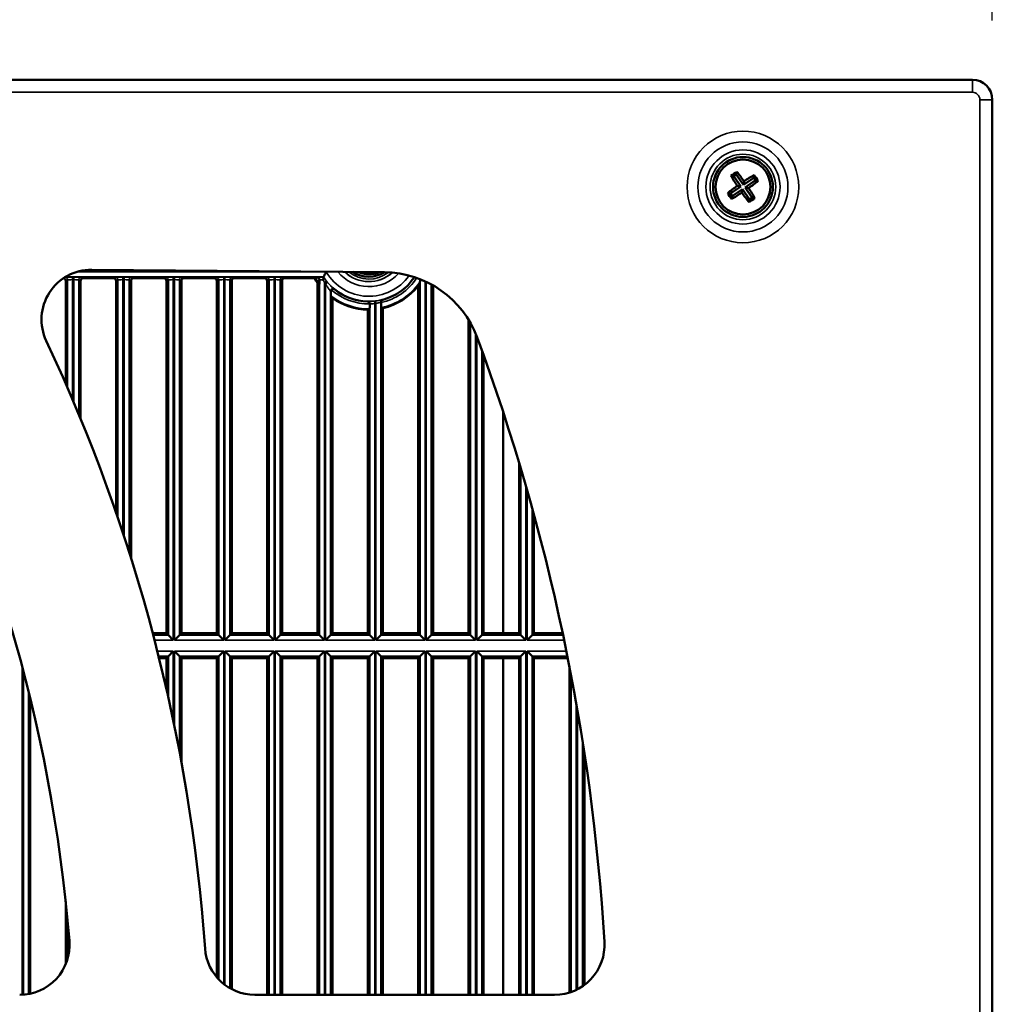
# Model space of a CAD drawing. Header units: inches. Extents: x 0 to 234, y 0 to 165.
# Tile 30 of 85: x 75.52 to 83.2, y 73 to 80.78. Entities that reach past the tile are written whole.
import ezdxf

# ---------------------------------------------------------------- set-up
doc = ezdxf.new("R2010")
doc.units = ezdxf.units.IN
doc.header["$LTSCALE"] = 10
doc.header["$MEASUREMENT"] = 0
for name, color, linetype, lineweight in [('Dimension (ANSI)', 7, 'Continuous', 25), ('Visible (ANSI)', 7, 'Continuous', 50), ('Visible Narrow (ANSI)', 7, 'Continuous', 35)]:
    doc.layers.add(name, color=color, linetype=linetype, lineweight=lineweight)
doc.styles.add('Note Text (ANSI)', font='arial.ttf')
doc.dimstyles.new('Default (ANSI)', dxfattribs={"dimscale": 10, "dimtxt": 0.12, "dimasz": 0.098425, "dimexe": 0.125, "dimexo": 0.0625, "dimgap": 0.031496, "dimtad": 0, "dimtih": 1, "dimtoh": 1, "dimrnd": 1e-08, "dimzin": 4, "dimdsep": 46, "dimtxsty": 'Note Text (ANSI)', "dimcen": 0.09, "dimdle": 0.393701, "dimclrd": 256, "dimclre": 256, "dimclrt": 256, "dimadec": 0, "dimazin": 1, "dimtfac": 1, "dimtofl": 0, "dimtmove": 0, "dimatfit": 3, "dimfxl": 1, "dimtolj": 1, "dimtzin": 4, "dimlwd": -1, "dimlwe": -1, "dimarcsym": 0})

# ---------------------------------------------------------------- blocks, each defined once
blk = doc.blocks.new('*D11')
at = {"layer": 'Defpoints', "color": 0, "transparency": 16777216}
for p in [(83.2028, 84.081), (43.8328, 80.144), (83.2028, 80.144)]:
    blk.add_point(p, dxfattribs=at)
at = {"layer": 'Dimension (ANSI)', "transparency": 16777216}
for p, q in [((43.8328, 80.769), (43.8328, 85.331)), ((83.2028, 80.769), (83.2028, 85.331)), ((44.817, 84.081), (57.458, 84.081)), ((82.2186, 84.081), (61.7968, 84.081))]:
    blk.add_line(p, q, dxfattribs=at)
for points in [[(44.817, 84.245), (44.817, 83.9169), (43.8328, 84.081)], [(82.2186, 84.245), (82.2186, 83.9169), (83.2028, 84.081)]]:
    blk.add_solid(points, dxfattribs=at)
at = {"layer": 'Dimension (ANSI)', "transparency": 16777216, "insert": (57.773, 84.6941), "char_height": 1.2, "attachment_point": 1, "style": 'Note Text (ANSI)'}
blk.add_mtext('\\A1;\\fArial|b0|i0;39.4"', dxfattribs=at)

msp = doc.modelspace()

# ---------------------------------------------------------------- linework, layer by layer
at = {"layer": 'Visible (ANSI)'}
for p, q in [((83.0454, 80.3014), (43.9902, 80.3014)), ((83.2028, 64.829), (83.2028, 80.144)), ((81.14, 79.5441), (81.1623, 79.5399)), ((81.1818, 79.5532), (81.1623, 79.5399)), ((81.1623, 79.5399), (81.2179, 79.4581)), ((81.186, 79.5754), (81.1818, 79.5532)), ((81.2374, 79.4714), (81.1818, 79.5532)), ((81.3192, 79.527), (81.2374, 79.4714)), ((81.3235, 79.5493), (81.3192, 79.527)), ((81.3325, 79.5075), (81.3192, 79.527)), ((81.2179, 79.4581), (81.1362, 79.4024)), ((81.1894, 79.4635), (81.2179, 79.4581)), ((81.2429, 79.4999), (81.2374, 79.4714)), ((81.2507, 79.4519), (81.3325, 79.5075)), ((81.3064, 79.3701), (81.2507, 79.4519)), ((81.2793, 79.4464), (81.2507, 79.4519)), ((81.3548, 79.5033), (81.3325, 79.5075)), ((81.1139, 79.4067), (81.1362, 79.4024)), ((81.1362, 79.4024), (81.1494, 79.3829)), ((81.1452, 79.3606), (81.1494, 79.3829)), ((81.1494, 79.3829), (81.2312, 79.4386)), ((81.2258, 79.41), (81.2312, 79.4386)), ((81.2312, 79.4386), (81.2869, 79.3568)), ((81.2869, 79.3568), (81.3064, 79.3701)), ((81.3287, 79.3659), (81.3064, 79.3701)), ((81.2826, 79.3345), (81.2869, 79.3568)), ((76.0941, 78.802), (78.4041, 78.7818)), ((75.8878, 78.7145), (75.8878, 77.9032)), ((76.0059, 77.6249), (76.0059, 78.7145)), ((76.0256, 78.7342), (76.2657, 78.7342)), ((76.2854, 78.7145), (76.2854, 76.8847)), ((76.4035, 76.5255), (76.4035, 78.7145)), ((76.4232, 78.7342), (76.6633, 78.7342)), ((76.683, 78.7145), (76.683, 75.9314)), ((76.8012, 75.9314), (76.8012, 78.7145)), ((76.8209, 78.7342), (77.061, 78.7342)), ((77.0807, 78.7145), (77.0807, 75.9314)), ((77.1988, 75.9314), (77.1988, 78.7145)), ((77.2185, 78.7342), (77.4586, 78.7342)), ((77.4783, 78.7145), (77.4783, 75.9314)), ((77.5965, 75.9314), (77.5965, 78.7145)), ((77.6161, 78.7342), (77.8515, 78.7342)), ((77.8557, 78.7414), (77.8707, 78.7414)), ((77.8759, 78.6961), (77.8759, 75.9314)), ((77.8904, 78.7217), (77.8904, 78.6885)), ((78.6397, 78.7414), (78.6462, 78.7414)), ((78.6712, 78.6747), (78.6712, 75.9314)), ((78.7894, 75.9314), (78.7894, 78.6772)), ((77.9941, 75.9314), (77.9941, 78.5776)), ((78.3773, 78.5421), (78.3773, 78.5462)), ((78.2736, 78.486), (78.2736, 75.9314)), ((78.3917, 75.9314), (78.3917, 78.4983)), ((79.0689, 78.4054), (79.0689, 75.9314)), ((79.187, 75.9314), (79.187, 78.1271)), ((79.3406, 75.9314), (79.3406, 77.6806)), ((79.4665, 77.2802), (79.4665, 75.9314)), ((79.5846, 75.9314), (79.5846, 76.8679)), ((76.683, 75.9314), (76.5749, 75.9314)), ((76.683, 75.9314), (76.6982, 75.9162)), ((76.7376, 75.8769), (76.6982, 75.9162)), ((76.786, 75.9162), (76.7467, 75.8769)), ((76.786, 75.9162), (76.8012, 75.9314)), ((77.0807, 75.9314), (76.8012, 75.9314)), ((77.0807, 75.9314), (77.0958, 75.9162)), ((77.1352, 75.8769), (77.0958, 75.9162)), ((77.1836, 75.9162), (77.1443, 75.8769)), ((77.1836, 75.9162), (77.1988, 75.9314)), ((77.4783, 75.9314), (77.1988, 75.9314)), ((77.4783, 75.9314), (77.4935, 75.9162)), ((77.5328, 75.8769), (77.4935, 75.9162)), ((77.5813, 75.9162), (77.5419, 75.8769)), ((77.5813, 75.9162), (77.5965, 75.9314)), ((77.8759, 75.9314), (77.5965, 75.9314)), ((77.8759, 75.9314), (77.8911, 75.9162)), ((77.9305, 75.8769), (77.8911, 75.9162)), ((77.9789, 75.9162), (77.9396, 75.8769)), ((77.9789, 75.9162), (77.9941, 75.9314)), ((78.2736, 75.9314), (77.9941, 75.9314)), ((78.2736, 75.9314), (78.2888, 75.9162)), ((78.3281, 75.8769), (78.2888, 75.9162)), ((78.3766, 75.9162), (78.3372, 75.8769)), ((78.3766, 75.9162), (78.3917, 75.9314)), ((78.6712, 75.9314), (78.3917, 75.9314)), ((78.6712, 75.9314), (78.6864, 75.9162)), ((78.7257, 75.8769), (78.6864, 75.9162)), ((78.7742, 75.9162), (78.7348, 75.8769)), ((78.7742, 75.9162), (78.7894, 75.9314)), ((79.0689, 75.9314), (78.7894, 75.9314)), ((79.0689, 75.9314), (79.084, 75.9162)), ((79.1234, 75.8769), (79.084, 75.9162)), ((79.1718, 75.9162), (79.1325, 75.8769)), ((79.1718, 75.9162), (79.187, 75.9314)), ((79.4665, 75.9314), (79.187, 75.9314)), ((79.4665, 75.9314), (79.4817, 75.9162)), ((79.521, 75.8769), (79.4817, 75.9162)), ((79.5695, 75.9162), (79.5301, 75.8769)), ((79.5695, 75.9162), (79.5846, 75.9314)), ((79.8111, 75.9314), (79.5846, 75.9314)), ((76.6253, 75.7345), (76.683, 75.7345)), ((76.6982, 75.7497), (76.683, 75.7345)), ((76.683, 75.7345), (76.683, 75.4919)), ((76.6982, 75.7497), (76.7376, 75.789)), ((76.7467, 75.789), (76.786, 75.7497)), ((76.8012, 75.7345), (76.786, 75.7497)), ((76.8012, 74.9171), (76.8012, 75.7345)), ((76.8012, 75.7345), (77.0807, 75.7345)), ((77.0958, 75.7497), (77.0807, 75.7345)), ((77.0807, 75.7345), (77.0807, 73.2156)), ((77.0958, 75.7497), (77.1352, 75.789)), ((77.1443, 75.789), (77.1836, 75.7497)), ((77.1988, 75.7345), (77.1836, 75.7497)), ((77.1988, 73.1215), (77.1988, 75.7345)), ((77.1988, 75.7345), (77.4783, 75.7345)), ((77.4935, 75.7497), (77.4783, 75.7345)), ((77.4783, 75.7345), (77.4783, 73.077)), ((77.4935, 75.7497), (77.5328, 75.789)), ((77.5419, 75.789), (77.5813, 75.7497)), ((77.5965, 75.7345), (77.5813, 75.7497)), ((77.5965, 73.077), (77.5965, 75.7345)), ((77.5965, 75.7345), (77.8759, 75.7345)), ((77.8911, 75.7497), (77.8759, 75.7345)), ((77.8759, 75.7345), (77.8759, 73.077)), ((77.8911, 75.7497), (77.9305, 75.789)), ((77.9396, 75.789), (77.9789, 75.7497)), ((77.9941, 75.7345), (77.9789, 75.7497)), ((77.9941, 73.077), (77.9941, 75.7345)), ((77.9941, 75.7345), (78.2736, 75.7345)), ((78.2888, 75.7497), (78.2736, 75.7345)), ((78.2736, 75.7345), (78.2736, 73.077)), ((78.2888, 75.7497), (78.3281, 75.789)), ((78.3372, 75.789), (78.3766, 75.7497)), ((78.3917, 75.7345), (78.3766, 75.7497)), ((78.3917, 73.077), (78.3917, 75.7345)), ((78.3917, 75.7345), (78.6712, 75.7345)), ((78.6864, 75.7497), (78.6712, 75.7345)), ((78.6712, 75.7345), (78.6712, 73.077)), ((78.6864, 75.7497), (78.7257, 75.789)), ((78.7348, 75.789), (78.7742, 75.7497)), ((78.7894, 75.7345), (78.7742, 75.7497)), ((78.7894, 73.077), (78.7894, 75.7345)), ((78.7894, 75.7345), (79.0689, 75.7345)), ((79.084, 75.7497), (79.0689, 75.7345)), ((79.0689, 75.7345), (79.0689, 73.077)), ((79.084, 75.7497), (79.1234, 75.789)), ((79.1325, 75.789), (79.1718, 75.7497)), ((79.187, 75.7345), (79.1718, 75.7497)), ((79.187, 73.077), (79.187, 75.7345)), ((79.187, 75.7345), (79.4665, 75.7345)), ((79.3406, 73.077), (79.3406, 75.7345)), ((79.4817, 75.7497), (79.4665, 75.7345)), ((79.4665, 75.7345), (79.4665, 73.077)), ((79.4817, 75.7497), (79.521, 75.789)), ((79.5301, 75.789), (79.5695, 75.7497)), ((79.5846, 75.7345), (79.5695, 75.7497)), ((79.5846, 73.077), (79.5846, 75.7345)), ((79.5846, 75.7345), (79.8515, 75.7345)), ((79.8641, 75.6705), (79.8641, 73.0946)), ((75.6083, 73.086), (75.6083, 75.4187)), ((79.9823, 73.1545), (79.9823, 74.9887)), ((75.8878, 73.8136), (75.8878, 73.3183)), ((79.7478, 73.077), (77.3805, 73.077))]:
    msp.add_line(p, q, dxfattribs=at)
for radius in [0.2362, 0.2165]:
    msp.add_circle((81.2343, 79.455), radius, dxfattribs=at)
for centre, radius, start, end in [((83.0454, 80.144), 0.1575, 0, 90), ((76.0907, 78.4083), 0.3937, 89.5, 205.22033), ((78.2816, 78.9825), 0.2362, 237.20167, 301.79722), ((78.2816, 78.9825), 0.2165, 246.73812, 292.26188), ((78.3972, 77.9944), 0.7874, 20.31314, 89.5), ((78.2816, 78.9825), 0.4966, 210.00664, 215.23206), ((78.2816, 78.9825), 0.4894, 209.52014, 216.93023), ((78.2816, 78.9825), 0.4966, 282.81559, 321.68757), ((78.2816, 78.9825), 0.4317, 284.81354, 326.04339), ((78.2816, 78.9825), 0.4317, 231.29857, 268.31844), ((78.2816, 78.9825), 0.4966, 234.62551, 269.07806), ((63.5178, 72.4865), 12.4409, 4.68625, 28.4316), ((63.5178, 72.4865), 13.5039, 4.06117, 25.22033), ((63.5178, 72.4865), 16.6535, 3.47039, 20.31314), ((75.5248, 73.4707), 0.3937, 270, 4.68625), ((79.7478, 73.4707), 0.3937, 270, 3.47039), ((77.3805, 73.4707), 0.3937, 184.06117, 270)]:
    msp.add_arc(centre, radius, start, end, dxfattribs=at)
for centre, major_axis, ratio, start_param, end_param in [((81.1916, 79.5177), (0.2433, 0.1656), 0.173648, 1.476024, 1.665569), ((81.2509, 79.4663), (-0.1708, 0.2509), 0.173648, 1.139911, 1.463963), ((81.2178, 79.4437), (0.1708, -0.2509), 0.173648, 1.67763, 2.001682), ((81.2456, 79.4384), (0.2509, 0.1708), 0.173648, 1.139911, 1.463963), ((81.2971, 79.4977), (0.1656, -0.2433), 0.173648, 1.476024, 1.665569), ((81.2456, 79.4384), (0.2509, 0.1708), 0.173648, 1.67763, 2.001682), ((81.2231, 79.4716), (-0.2509, -0.1708), 0.173648, 1.67763, 2.001682), ((81.2178, 79.4437), (0.1708, -0.2509), 0.173648, 1.139911, 1.463963), ((81.1716, 79.4123), (-0.1656, 0.2433), 0.173648, 1.476024, 1.665569), ((81.2231, 79.4716), (-0.2509, -0.1708), 0.173648, 1.139911, 1.463963), ((81.2509, 79.4663), (-0.1708, 0.2509), 0.173648, 1.67763, 2.001682), ((81.277, 79.3922), (-0.2433, -0.1656), 0.173648, 1.476024, 1.665569), ((75.8681, 78.7145), (0.0176, 0.0088), 0.999239, 5.819964, 7.306814), ((76.0256, 78.7145), (-0.0176, 0.0088), 0.999239, 5.176219, 6.746407), ((76.2657, 78.7145), (0.0176, 0.0088), 0.999239, 5.819964, 7.390151), ((76.4232, 78.7145), (-0.0176, 0.0088), 0.999239, 5.176219, 6.746407), ((76.6633, 78.7145), (0.0176, 0.0088), 0.999239, 5.819964, 7.390151), ((76.8209, 78.7145), (-0.0176, 0.0088), 0.999239, 5.176219, 6.746407), ((77.061, 78.7145), (0.0176, 0.0088), 0.999239, 5.819964, 7.390151), ((77.2185, 78.7145), (-0.0176, 0.0088), 0.999239, 5.176219, 6.746407), ((77.4586, 78.7145), (0.0176, 0.0088), 0.999239, 5.819964, 7.390151), ((77.6161, 78.7145), (-0.0176, 0.0088), 0.999239, 5.176219, 6.746407), ((77.8707, 78.7217), (0.0176, 0.0088), 0.999239, 5.819964, 7.390151), ((78.0858, 78.9825), (0.3917, 0), 0.866113, 4.147065, 4.190134), ((78.2816, 78.7751), (0, 0.4148), 0.866047, 1.644704, 1.648904), ((77.9335, 78.7445), (-0.0102, 0), 0.031293, 6.266404, 6.28519), ((78.2816, 78.7751), (0, 0.4148), 0.866047, 4.630989, 4.636099), ((77.8209, 78.9825), (0.9216, 0), 0.866113, 5.887239, 5.925843), ((78.7082, 78.9825), (-0.8535, 0), 0.866113, 0.551021, 0.579639), ((78.2546, 78.5337), (0.0333, -0.0051), 0.733397, 0.111944, 0.133696), ((77.9533, 78.9825), (0.6567, 0), 0.866113, 5.221819, 5.244793), ((78.5758, 78.9825), (-0.5886, 0), 0.866113, 1.22926, 1.252758)]:
    msp.add_ellipse(centre, major_axis=major_axis, ratio=ratio, start_param=start_param, end_param=end_param, dxfattribs=at)
for points, knots in [([(77.9451, 78.7839), (77.945, 78.7838), (77.945, 78.7838), (77.9431, 78.7805), (77.9413, 78.7773), (77.9379, 78.7711), (77.9362, 78.7681), (77.9322, 78.761), (77.93, 78.757), (77.9267, 78.7508), (77.9254, 78.7484), (77.9238, 78.7454), (77.9233, 78.7446), (77.9233, 78.7445)], [-0.3381119, -0.3381119, -0.3381119, -0.3381119, -0.3375969, -0.3375969, -0.309651, -0.309651, -0.282165, -0.282165, -0.2405139, -0.2405139, -0.2036208, -0.2036208, -0.1705528, -0.1705528, -0.1705528, -0.1705528]), ([(77.9189, 78.7231), (77.9198, 78.7252), (77.9206, 78.7273), (77.9213, 78.7293), (77.922, 78.7312), (77.9226, 78.7331), (77.9231, 78.7348), (77.9232, 78.7352), (77.9233, 78.7355), (77.9234, 78.7359), (77.9235, 78.7362), (77.9235, 78.7366), (77.9236, 78.7369), (77.9238, 78.7379), (77.924, 78.7388), (77.924, 78.7396), (77.9241, 78.7408), (77.924, 78.7417), (77.9237, 78.7423)], [-0.07044215, -0.07044215, -0.07044215, -0.07044215, -0.05287641, -0.05287641, -0.05287641, -0.0360484, -0.0360484, -0.0360484, -0.03223203, -0.03223203, -0.03223203, -0.02871229, -0.02871229, -0.02871229, -0.01739205, -0.01739205, -0.01739205, -0.00000104, -0.00000104, -0.00000104, -0.00000104]), ([(77.9234, 78.7428), (77.9234, 78.7428), (77.9234, 78.7427), (77.9235, 78.7425), (77.9236, 78.7424), (77.9237, 78.7423)], [0, 0, 0, 0, 0.00529051, 0.00529051, 0.01058087, 0.01058087, 0.01058087, 0.01058087]), ([(78.6852, 78.7215), (78.6852, 78.7207), (78.6851, 78.72), (78.685, 78.7147), (78.6849, 78.7099), (78.6846, 78.7051), (78.6844, 78.7037), (78.6843, 78.7033)], [0.99709614, 0.99709614, 0.99709614, 0.99709614, 1.0038457, 1.0038457, 1.04557897, 1.04557897, 1.0739179, 1.0739179, 1.0739179, 1.0739179]), ([(78.6852, 78.7215), (78.6852, 78.7215), (78.6852, 78.7216), (78.6852, 78.7236), (78.685, 78.7256), (78.6844, 78.7276)], [0.2056756, 0.2056756, 0.2056756, 0.2056756, 0.20608953, 0.20608953, 0.22482389, 0.22482389, 0.22482389, 0.22482389]), ([(77.9847, 78.6434), (77.9839, 78.6425), (77.9831, 78.6415), (77.9819, 78.6394), (77.9814, 78.6384), (77.9801, 78.635), (77.9797, 78.6326), (77.9797, 78.6302)], [0.00003552, 0.00003552, 0.00003552, 0.00003552, 0.00952849, 0.00952849, 0.0187026, 0.0187026, 0.03742111, 0.03742111, 0.03742111, 0.03742111]), ([(77.981, 78.5955), (77.9809, 78.5957), (77.9807, 78.5971), (77.9804, 78.6012), (77.9802, 78.6052), (77.98, 78.6137), (77.9799, 78.6201), (77.9798, 78.6272), (77.9797, 78.6287), (77.9797, 78.6302)], [-0.69789, -0.69789, -0.69789, -0.69789, -0.6654705, -0.6654705, -0.6262736, -0.6262736, -0.5801288, -0.5801288, -0.5688907, -0.5688907, -0.5688907, -0.5688907]), ([(78.0117, 78.6456), (78.0098, 78.6471), (78.0076, 78.6483), (78.0029, 78.6497), (78.0003, 78.6501), (77.9952, 78.6497), (77.9928, 78.649), (77.9883, 78.6468), (77.9863, 78.6452), (77.9847, 78.6434)], [-0.07595045, -0.07595045, -0.07595045, -0.07595045, -0.05773955, -0.05773955, -0.03805221, -0.03805221, -0.01855531, -0.01855531, -0.0000366, -0.0000366, -0.0000366, -0.0000366]), ([(78.288, 78.5319), (78.2879, 78.5344), (78.2874, 78.5369), (78.2855, 78.5413), (78.2841, 78.5434), (78.2805, 78.547), (78.2785, 78.5484), (78.2739, 78.5504), (78.2714, 78.551), (78.2689, 78.551)], [-0.08024502, -0.08024502, -0.08024502, -0.08024502, -0.05789929, -0.05789929, -0.03783543, -0.03783543, -0.01917438, -0.01917438, 0, 0, 0, 0]), ([(78.288, 78.5314), (78.288, 78.5266), (78.288, 78.5212), (78.2879, 78.5123), (78.2877, 78.5075), (78.2875, 78.5006), (78.2873, 78.4974), (78.287, 78.4937), (78.2868, 78.4926), (78.2867, 78.4925)], [-0.1468046, -0.1468046, -0.1468046, -0.1468046, -0.1111448, -0.1111448, -0.0741041, -0.0741041, -0.0370528, -0.0370528, -0.0017324, -0.0017324, -0.0017324, -0.0017324]), ([(78.3919, 78.5652), (78.3899, 78.5646), (78.3879, 78.5637), (78.3843, 78.5614), (78.3827, 78.5599), (78.3801, 78.5565), (78.3791, 78.5545), (78.3777, 78.5505), (78.3773, 78.5483), (78.3773, 78.5462)], [-0.06558668, -0.06558668, -0.06558668, -0.06558668, -0.04920022, -0.04920022, -0.03282388, -0.03282388, -0.01641999, -0.01641999, 0, 0, 0, 0]), ([(78.3786, 78.5022), (78.3785, 78.5023), (78.3783, 78.5034), (78.378, 78.507), (78.3778, 78.5102), (78.3776, 78.5171), (78.3775, 78.5221), (78.3773, 78.5312), (78.3773, 78.5371), (78.3773, 78.5421)], [0.0017323, 0.0017323, 0.0017323, 0.0017323, 0.0367948, 0.0367948, 0.0738201, 0.0738201, 0.1113184, 0.1113184, 0.1494243, 0.1494243, 0.1494243, 0.1494243])]:
    msp.add_open_spline(points, degree=3, knots=knots, dxfattribs=at)
msp.add_open_spline([(77.8515, 78.7342), (77.8536, 78.7378), (77.8557, 78.7414)], degree=2, dxfattribs=at)
at = {"layer": 'Visible Narrow (ANSI)'}
for p, q in [((83.0454, 80.203), (83.0454, 80.3014)), ((43.9902, 80.203), (83.0454, 80.203)), ((83.2028, 80.144), (83.1044, 80.144)), ((83.1044, 80.144), (83.1044, 64.829)), ((77.9451, 78.7839), (75.9727, 78.7839)), ((75.8833, 78.7418), (75.8751, 78.7377)), ((75.8859, 78.7445), (77.9233, 78.7445)), ((75.8878, 78.7145), (75.9029, 78.7221)), ((75.9029, 78.7221), (75.9029, 77.8684)), ((75.9514, 78.7428), (75.9423, 78.7428)), ((75.9423, 78.7231), (75.9423, 78.7428)), ((75.9423, 77.7769), (75.9423, 78.7231)), ((75.9423, 78.7231), (75.9514, 78.7231)), ((75.9514, 78.7231), (75.9514, 78.7428)), ((75.9514, 78.7231), (75.9514, 77.7555)), ((75.9907, 77.6616), (75.9907, 78.7221)), ((75.9907, 78.7221), (76.0059, 78.7145)), ((76.0256, 78.7342), (76.0104, 78.7418)), ((76.2809, 78.7418), (76.2657, 78.7342)), ((76.2854, 78.7145), (76.3006, 78.7221)), ((76.3006, 78.7221), (76.3006, 76.8405)), ((76.349, 78.7428), (76.3399, 78.7428)), ((76.3399, 78.7231), (76.3399, 78.7428)), ((76.3399, 76.7232), (76.3399, 78.7231)), ((76.3399, 78.7231), (76.349, 78.7231)), ((76.349, 78.7231), (76.349, 78.7428)), ((76.349, 78.7231), (76.349, 76.6955)), ((76.3884, 76.5736), (76.3884, 78.7221)), ((76.3884, 78.7221), (76.4035, 78.7145)), ((76.4232, 78.7342), (76.408, 78.7418)), ((76.6785, 78.7418), (76.6633, 78.7342)), ((76.683, 78.7145), (76.6982, 78.7221)), ((76.6982, 78.7221), (76.6982, 75.9162)), ((76.7467, 78.7428), (76.7376, 78.7428)), ((76.7376, 78.7231), (76.7376, 78.7428)), ((76.7376, 75.8769), (76.7376, 78.7231)), ((76.7376, 78.7231), (76.7467, 78.7231)), ((76.7467, 78.7231), (76.7467, 78.7428)), ((76.7467, 78.7231), (76.7467, 75.8769)), ((76.786, 75.9162), (76.786, 78.7221)), ((76.786, 78.7221), (76.8012, 78.7145)), ((76.8209, 78.7342), (76.8057, 78.7418)), ((77.0762, 78.7418), (77.061, 78.7342)), ((77.0807, 78.7145), (77.0958, 78.7221)), ((77.0958, 78.7221), (77.0958, 75.9162)), ((77.1443, 78.7428), (77.1352, 78.7428)), ((77.1352, 78.7231), (77.1352, 78.7428)), ((77.1352, 75.8769), (77.1352, 78.7231)), ((77.1352, 78.7231), (77.1443, 78.7231)), ((77.1443, 78.7231), (77.1443, 78.7428)), ((77.1443, 78.7231), (77.1443, 75.8769)), ((77.1836, 75.9162), (77.1836, 78.7221)), ((77.1836, 78.7221), (77.1988, 78.7145)), ((77.2185, 78.7342), (77.2033, 78.7418)), ((77.4738, 78.7418), (77.4586, 78.7342)), ((77.4783, 78.7145), (77.4935, 78.7221)), ((77.4935, 78.7221), (77.4935, 75.9162)), ((77.5419, 78.7428), (77.5328, 78.7428)), ((77.5328, 78.7231), (77.5328, 78.7428)), ((77.5328, 75.8769), (77.5328, 78.7231)), ((77.5328, 78.7231), (77.5419, 78.7231)), ((77.5419, 78.7231), (77.5419, 78.7428)), ((77.5419, 78.7231), (77.5419, 75.8769)), ((77.5813, 75.9162), (77.5813, 78.7221)), ((77.5813, 78.7221), (77.5965, 78.7145)), ((77.6161, 78.7342), (77.601, 78.7418)), ((77.8714, 78.7418), (77.8707, 78.7414)), ((77.8904, 78.7217), (77.8911, 78.7221)), ((77.8911, 78.7221), (77.8911, 75.9162)), ((77.9458, 78.7123), (77.9305, 78.7)), ((77.9305, 75.8769), (77.9305, 78.7)), ((77.9545, 78.7018), (77.9396, 78.689)), ((77.9396, 78.689), (77.9396, 75.8769)), ((78.6852, 78.7215), (78.6864, 78.7221)), ((78.6864, 78.7221), (78.6864, 75.9162)), ((78.7257, 75.8769), (78.7257, 78.71)), ((78.7348, 78.7058), (78.7348, 75.8769)), ((78.7742, 75.9162), (78.7742, 78.6857)), ((77.9789, 75.9162), (77.9789, 78.6311)), ((78.2696, 78.5512), (78.2689, 78.551)), ((78.2888, 78.5315), (78.2888, 75.9162)), ((78.3261, 78.5538), (78.3281, 78.5343)), ((78.3281, 75.8769), (78.3281, 78.5343)), ((78.3348, 78.5548), (78.3372, 78.5353)), ((78.3372, 78.5353), (78.3372, 75.8769)), ((78.3766, 75.9162), (78.3766, 78.5462)), ((78.3919, 78.5652), (78.3912, 78.5652)), ((79.084, 78.3795), (79.084, 75.9162)), ((79.1234, 75.8769), (79.1234, 78.2989)), ((79.1325, 78.2762), (79.1325, 75.8769)), ((79.1718, 75.9162), (79.1718, 78.1691)), ((79.4817, 77.2294), (79.4817, 75.9162)), ((79.521, 75.8769), (79.521, 77.0949)), ((79.5301, 77.0632), (79.5301, 75.8769)), ((79.5695, 75.9162), (79.5695, 76.9232)), ((76.6982, 75.9162), (76.5789, 75.9162)), ((76.5892, 75.8769), (76.7376, 75.8769)), ((76.7467, 75.8769), (77.1352, 75.8769)), ((77.0958, 75.9162), (76.786, 75.9162)), ((77.1443, 75.8769), (77.5328, 75.8769)), ((77.4935, 75.9162), (77.1836, 75.9162)), ((77.5419, 75.8769), (77.9305, 75.8769)), ((77.8911, 75.9162), (77.5813, 75.9162)), ((77.9396, 75.8769), (78.3281, 75.8769)), ((78.2888, 75.9162), (77.9789, 75.9162)), ((78.3372, 75.8769), (78.7257, 75.8769)), ((78.6864, 75.9162), (78.3766, 75.9162)), ((78.7348, 75.8769), (79.1234, 75.8769)), ((79.084, 75.9162), (78.7742, 75.9162)), ((79.1325, 75.8769), (79.521, 75.8769)), ((79.4817, 75.9162), (79.1718, 75.9162)), ((79.5301, 75.8769), (79.8226, 75.8769)), ((79.8143, 75.9162), (79.5695, 75.9162)), ((76.7376, 75.789), (76.6117, 75.789)), ((76.6215, 75.7497), (76.6982, 75.7497)), ((76.6982, 75.7497), (76.6982, 75.4247)), ((76.7376, 75.2423), (76.7376, 75.789)), ((76.7467, 75.789), (76.7467, 75.1982)), ((77.1352, 75.789), (76.7467, 75.789)), ((76.786, 74.9986), (76.786, 75.7497)), ((76.786, 75.7497), (77.0958, 75.7497)), ((77.0958, 75.7497), (77.0958, 73.1988)), ((77.1352, 73.1628), (77.1352, 75.789)), ((77.1443, 75.789), (77.1443, 73.1558)), ((77.5328, 75.789), (77.1443, 75.789)), ((77.1836, 73.1298), (77.1836, 75.7497)), ((77.1836, 75.7497), (77.4935, 75.7497)), ((77.4935, 75.7497), (77.4935, 73.077)), ((77.5328, 73.077), (77.5328, 75.789)), ((77.5419, 75.789), (77.5419, 73.077)), ((77.9305, 75.789), (77.5419, 75.789)), ((77.5813, 73.077), (77.5813, 75.7497)), ((77.5813, 75.7497), (77.8911, 75.7497)), ((77.8911, 75.7497), (77.8911, 73.077)), ((77.9305, 73.077), (77.9305, 75.789)), ((77.9396, 75.789), (77.9396, 73.077)), ((78.3281, 75.789), (77.9396, 75.789)), ((77.9789, 73.077), (77.9789, 75.7497)), ((77.9789, 75.7497), (78.2888, 75.7497)), ((78.2888, 75.7497), (78.2888, 73.077)), ((78.3281, 73.077), (78.3281, 75.789)), ((78.3372, 75.789), (78.3372, 73.077)), ((78.7257, 75.789), (78.3372, 75.789)), ((78.3766, 73.077), (78.3766, 75.7497)), ((78.3766, 75.7497), (78.6864, 75.7497)), ((78.6864, 75.7497), (78.6864, 73.077)), ((78.7257, 73.077), (78.7257, 75.789)), ((78.7348, 75.789), (78.7348, 73.077)), ((79.1234, 75.789), (78.7348, 75.789)), ((78.7742, 73.077), (78.7742, 75.7497)), ((78.7742, 75.7497), (79.084, 75.7497)), ((79.084, 75.7497), (79.084, 73.077)), ((79.1234, 73.077), (79.1234, 75.789)), ((79.1325, 75.789), (79.1325, 73.077)), ((79.521, 75.789), (79.1325, 75.789)), ((79.1718, 73.077), (79.1718, 75.7497)), ((79.1718, 75.7497), (79.4817, 75.7497)), ((79.4817, 75.7497), (79.4817, 73.077)), ((79.521, 73.077), (79.521, 75.789)), ((79.5301, 75.789), (79.5301, 73.077)), ((79.8406, 75.789), (79.5301, 75.789)), ((79.5695, 73.077), (79.5695, 75.7497)), ((79.5695, 75.7497), (79.8485, 75.7497)), ((75.5446, 73.0775), (75.5446, 75.6696)), ((75.5537, 75.635), (75.5537, 73.0781)), ((79.8793, 75.5915), (79.8793, 73.0996)), ((75.5931, 73.083), (75.5931, 75.4805)), ((79.9187, 73.116), (79.9187, 75.3765)), ((79.9278, 75.3244), (79.9278, 73.1206)), ((79.9671, 73.1438), (79.9671, 75.0866)), ((75.9029, 73.6636), (75.9029, 73.3612))]:
    msp.add_line(p, q, dxfattribs=at)
for radius in [0.4407, 0.3554, 0.2929, 0.2588]:
    msp.add_circle((81.2343, 79.455), radius, dxfattribs=at)
for centre, radius, start, end in [((83.0454, 80.144), 0.0591, 0, 90), ((78.2816, 78.9825), 0.3908, 210.55562, 324.45803), ((78.2816, 78.9825), 0.3146, 218.89383, 318.19041), ((78.2816, 78.9825), 0.2752, 226.0038, 312.2385), ((78.2816, 78.9825), 0.2742, 226.23224, 312.03817), ((78.2816, 78.9825), 0.2545, 231.1718, 307.58048), ((78.2816, 78.9825), 0.4301, 213.59875, 326.26875), ((78.2816, 78.9825), 0.4507, 218.82699, 220.63828), ((78.2816, 78.9825), 0.431, 218.82699, 220.63828), ((78.2816, 78.9825), 0.4507, 282.26163, 326.96987), ((78.2816, 78.9825), 0.4901, 281.42431, 325.26691), ((78.2816, 78.9825), 0.4901, 232.16818, 270.59567), ((78.2816, 78.9825), 0.4507, 228.79879, 270.81845), ((78.2816, 78.9825), 0.431, 275.92542, 277.09069), ((78.2816, 78.9825), 0.4507, 275.92542, 277.09069)]:
    msp.add_arc(centre, radius, start, end, dxfattribs=at)
for centre, major_axis, ratio, start_param, end_param in [((75.9423, 78.7418), (-0.0591, 0), 0.017455, 4.712389, 6.248279), ((75.8833, 78.7221), (-0.0088, 0.0176), 0.999239, 4.249168, 5.819355), ((75.9423, 78.7221), (0.0394, 0), 0.026183, 1.570796, 3.106686), ((75.9514, 78.7418), (-0.0591, 0), 0.017455, 3.176499, 4.712389), ((75.9514, 78.7221), (0.0394, 0), 0.026183, 0.034907, 1.570796), ((76.0104, 78.7221), (0.0088, 0.0176), 0.999239, 0.46383, 2.034018), ((76.3399, 78.7418), (-0.0591, 0), 0.017455, 4.712389, 6.248279), ((76.2809, 78.7221), (-0.0088, 0.0176), 0.999239, 4.249168, 5.819355), ((76.3399, 78.7221), (0.0394, 0), 0.026183, 1.570796, 3.106686), ((76.349, 78.7418), (-0.0591, 0), 0.017455, 3.176499, 4.712389), ((76.349, 78.7221), (0.0394, 0), 0.026183, 0.034907, 1.570796), ((76.408, 78.7221), (0.0088, 0.0176), 0.999239, 0.46383, 2.034018), ((76.7376, 78.7418), (-0.0591, 0), 0.017455, 4.712389, 6.248279), ((76.6785, 78.7221), (-0.0088, 0.0176), 0.999239, 4.249168, 5.819355), ((76.7376, 78.7221), (0.0394, 0), 0.026183, 1.570796, 3.106686), ((76.7467, 78.7418), (-0.0591, 0), 0.017455, 3.176499, 4.712389), ((76.7467, 78.7221), (0.0394, 0), 0.026183, 0.034907, 1.570796), ((76.8057, 78.7221), (0.0088, 0.0176), 0.999239, 0.46383, 2.034018), ((77.1352, 78.7418), (-0.0591, 0), 0.017455, 4.712389, 6.248279), ((77.0762, 78.7221), (-0.0088, 0.0176), 0.999239, 4.249168, 5.819355), ((77.1352, 78.7221), (0.0394, 0), 0.026183, 1.570796, 3.106686), ((77.1443, 78.7418), (-0.0591, 0), 0.017455, 3.176499, 4.712389), ((77.1443, 78.7221), (0.0394, 0), 0.026183, 0.034907, 1.570796), ((77.2033, 78.7221), (0.0088, 0.0176), 0.999239, 0.46383, 2.034018), ((77.5328, 78.7418), (-0.0591, 0), 0.017455, 4.712389, 6.248279), ((77.4738, 78.7221), (-0.0088, 0.0176), 0.999239, 4.249168, 5.819355), ((77.5328, 78.7221), (0.0394, 0), 0.026183, 1.570796, 3.106686), ((77.5419, 78.7418), (-0.0591, 0), 0.017455, 3.176499, 4.712389), ((77.5419, 78.7221), (0.0394, 0), 0.026183, 0.034907, 1.570796), ((77.601, 78.7221), (0.0088, 0.0176), 0.999239, 0.46383, 2.034018), ((77.9305, 78.7418), (-0.0591, 0), 0.017455, 4.832204, 6.248279), ((77.8714, 78.7221), (-0.0088, 0.0176), 0.999239, 4.249168, 5.819355), ((77.9305, 78.7221), (0.0394, 0), 0.026183, 1.870152, 3.106686), ((78.6667, 78.7221), (-0.0088, 0.0176), 0.999239, 4.249168, 4.503139), ((78.7257, 78.7221), (0.0394, 0), 0.026183, 2.410536, 3.106686), ((77.9986, 78.6311), (0.0147, 0.0131), 0.99862, 0.166932, 2.41476), ((78.401, 78.9825), (-0.5567, 0), 0.96827, 0.710171, 0.712415), ((78.323, 78.8971), (-0.3451, 0.3031), 0.868251, 1.419707, 1.422076), ((78.2691, 78.5315), (-0.0043, 0.0192), 0.999361, 4.493778, 6.036598), ((78.1818, 78.9825), (0.4779, 0), 0.96827, 4.936487, 4.938066), ((78.3962, 78.5462), (-0.0001, 0.0197), 0.999391, 0.252727, 1.56645), ((78.3745, 78.9825), (0.4507, 0), 0.96827, 4.716881, 4.718512)]:
    msp.add_ellipse(centre, major_axis=major_axis, ratio=ratio, start_param=start_param, end_param=end_param, dxfattribs=at)
for points in [[(77.9189, 78.7231), (77.9225, 78.7153), (77.9264, 78.7075), (77.9305, 78.7)], [(77.9458, 78.7123), (77.9379, 78.7221), (77.9305, 78.7322), (77.9237, 78.7423)]]:
    msp.add_open_spline(points, degree=3, dxfattribs=at)
for points, knots in [([(77.9396, 78.689), (77.9441, 78.681), (77.9537, 78.6655), (77.9667, 78.6469), (77.9762, 78.6347), (77.9787, 78.6314), (77.9789, 78.6311)], [-0.2812099, -0.2812099, -0.2812099, -0.2812099, -0.2008642, -0.1205185, -0.0602593, 0, 0, 0, 0]), ([(78.0109, 78.6465), (78.0107, 78.6468), (78.007, 78.6499), (77.9935, 78.6615), (77.9747, 78.6793), (77.9611, 78.6942), (77.9545, 78.7018)], [0, 0, 0, 0, 0.0602593, 0.1205185, 0.2008642, 0.2812099, 0.2812099, 0.2812099, 0.2812099]), ([(78.3261, 78.5538), (78.3137, 78.5526), (78.2848, 78.551), (78.2702, 78.5513), (78.2696, 78.5512)], [0, 0, 0, 0, 0.0988273, 0.2305971, 0.2305971, 0.2305971, 0.2305971]), ([(78.2888, 78.5315), (78.2892, 78.5317), (78.2949, 78.5314), (78.304, 78.5319), (78.3109, 78.5322), (78.3195, 78.5329), (78.3281, 78.5343)], [-0.2305971, -0.2305971, -0.2305971, -0.2305971, -0.0988273, -0.0988273, -0.0988273, 0, 0, 0, 0]), ([(78.3912, 78.5652), (78.3908, 78.5652), (78.3797, 78.5624), (78.3513, 78.5569), (78.3348, 78.5548)], [0, 0, 0, 0, 0.0995406, 0.2322615, 0.2322615, 0.2322615, 0.2322615]), ([(78.3372, 78.5353), (78.3487, 78.5374), (78.3685, 78.5432), (78.3763, 78.5462), (78.3766, 78.5462)], [-0.2322615, -0.2322615, -0.2322615, -0.2322615, -0.0995406, 0, 0, 0, 0])]:
    msp.add_open_spline(points, degree=3, knots=knots, dxfattribs=at)

# ---------------------------------------------------------------- dimensions: what is measured, and where the dimension line sits
at = {"layer": 'Dimension (ANSI)'}
dim = msp.add_linear_dim(base=(83.2028, 84.081), p1=(43.8328, 80.144), p2=(83.2028, 80.144), angle=180, text='\\fArial|b0|i0;<>"', dimstyle='Default (ANSI)', override={"dimgap": 0.031496, "dimtih": 0, "dimtoh": 0, "dimdec": 1, "dimtol": 0, "dimlim": 0, "dimtp": 0, "dimtm": 0, "dimtdec": 2, "dimatfit": 1}, dxfattribs=at)
dim.commit()
dim.dimension.update_dxf_attribs({"geometry": '*D11', "text_midpoint": (59.6274, 84.081), "dimtype": 160})

doc.saveas('drawing.dxf')
